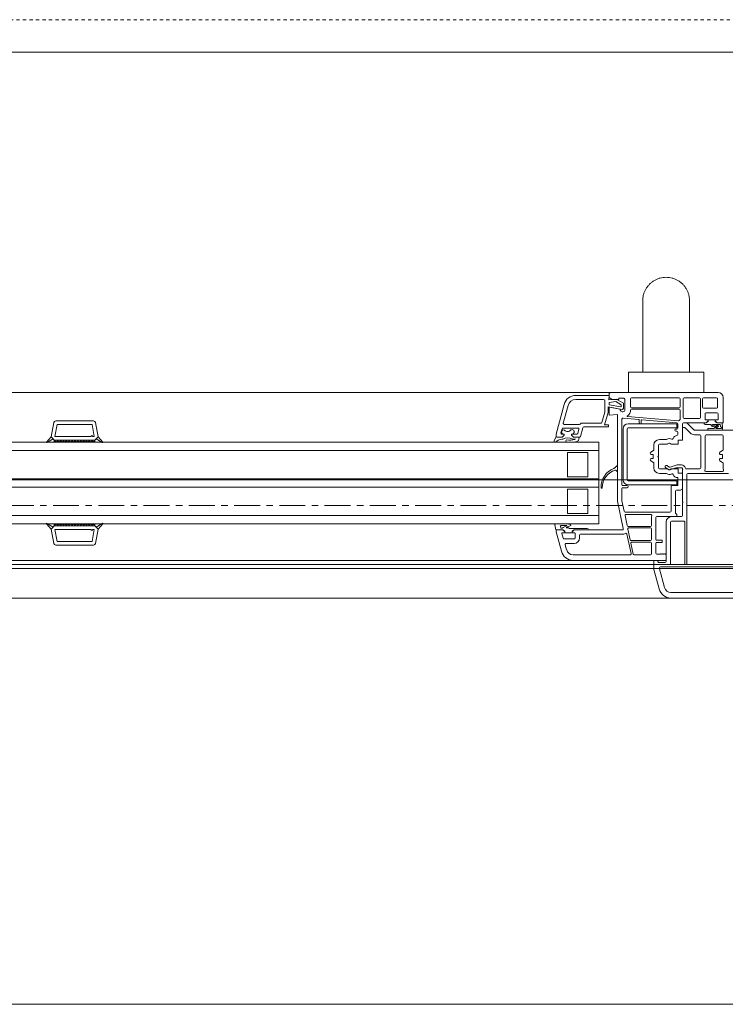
# Model space of a CAD drawing. Header units: millimetres. Extents: x -37728 to 44100, y 631619 to 691915.
# Tile 42 of 204: x -26690 to -26343, y 655036 to 655520. Entities that reach past the tile are written whole.
import ezdxf

# ---------------------------------------------------------------- set-up
doc = ezdxf.new("R2010")
doc.units = ezdxf.units.MM
doc.linetypes.add('__FK_przerywana', pattern=[0.32004, 0.16002, -0.16002])
doc.linetypes.add('Linia siatki', pattern=[2.2225, 1.27, -0.3175, 0.3175, -0.3175])
doc.layers.add('_XREF', color=7, linetype='Continuous')
for name, color, linetype, lineweight in [('A-DETL-GENF', 252, 'Continuous', 5), ('A-DETL-MBND', 252, 'Continuous', 5), ('A-GENM', 252, 'Continuous', 5), ('A-GLAZ', 252, 'Continuous', 5), ('S-GRID', 252, 'Continuous', 5)]:
    doc.layers.add(name, color=color, linetype=linetype, lineweight=lineweight)

# ---------------------------------------------------------------- blocks, each defined once
blk = doc.blocks.new('Windows_S9000-Double-Vent-Window-with-Sashbars - O3 Windows_S9000-Double-Vent-Window-with-Sashbars 2-V10-__-00_00 Przyziemie PB')
at = {"layer": 'A-DETL-GENF', "color": 252}
for p, q in [((-5.9, 6.55), (-7.531, 6.55)), ((-6.17, 6.35), (-7.531, 6.35)), ((-6.11, 5.76), (-6.11, 6.29)), ((-5.908, 6.33), (-5.9, 6.55)), ((-5.55, 6.368), (-5.908, 6.33)), ((-5.9, 6.45), (-5.9, 6.6)), ((-5.75, 6.35), (-5.9, 6.45)), ((-5.8, 6.7), (-0.55, 6.7)), ((-5.42, 6.35), (-5.75, 6.35)), ((-5.2, 6.165), (-5.55, 6.368)), ((-5.17, 6.42), (-5.42, 6.42)), ((-5.42, 6.42), (-5.42, 6.35)), ((-5.12, 6.37), (-5.17, 6.42)), ((-5.12, 5.811), (-5.12, 6.37)), ((-4.85, 5.99), (-4.85, 6.38)), ((-4.8, 6.43), (-2.46, 6.43)), ((-2.41, 6.38), (-2.41, 5.99)), ((-2.26, 5.47), (-2.26, 6.38)), ((-2.21, 6.43), (-1.46, 6.43)), ((-1.41, 6.38), (-1.41, 5.47)), ((-1.31, 6.38), (-1.31, 5.97)), ((-0.62, 6.43), (-1.26, 6.43)), ((-0.57, 5.97), (-0.57, 6.38)), ((-0.3, 6.45), (-0.3, 5.2)), ((-8.11, 6.105), (-8.5, 4.652)), ((-7.917, 6.054), (-8.148, 5.193)), ((-5.95, 5.739), (-5.95, 5.984)), ((-5.95, 5.984), (-5.259, 5.862)), ((-5.9, 6.21), (-5.577, 6.244)), ((-5.9, 6.094), (-5.9, 6.21)), ((-5.323, 5.993), (-5.9, 6.094)), ((-5.9, 5.575), (-5.9, 5.97)), ((-5.9, 5.97), (-5.355, 5.874)), ((-5.577, 6.244), (-5.3, 6.085)), ((-5.3, 6.085), (-5.3, 6.012)), ((-5.2, 5.911), (-5.2, 6.165)), ((-4.85, 5.761), (-4.85, 5.82)), ((-2.46, 5.94), (-4.8, 5.94)), ((-4.8, 5.87), (-2.46, 5.87)), ((-2.41, 5.82), (-2.41, 5.391)), ((-1.26, 5.92), (-0.62, 5.92)), ((-6.252, 5.217), (-6.113, 5.734)), ((-6.118, 5.1), (-5.953, 5.713)), ((-5.49, 5.611), (-5.9, 5.575)), ((-5.49, 1.35), (-5.49, 5.611)), ((-5.27, 2.17), (-5.27, 5.382)), ((-5.216, 5.432), (-4.438, 5.364)), ((-2.508, 5.295), (-4.994, 5.513)), ((-4.42, 5.344), (-4.42, 5.182)), ((-4.32, 5.182), (-4.32, 5.331)), ((-4.298, 5.351), (-2.566, 5.2)), ((-1.46, 5.42), (-2.21, 5.42)), ((-1.19, 5.65), (-1.19, 5.35)), ((-1.19, 5.35), (-1.04, 5.35)), ((-0.59, 5.7), (-1.14, 5.7)), ((-1.04, 5.35), (-1.04, 5.3)), ((-0.69, 5.349), (-1.04, 5.349)), ((-1.04, 5.349), (-1.04, 5.26)), ((-0.69, 5.3), (-0.69, 5.35)), ((-0.69, 5.35), (-0.54, 5.35)), ((-0.69, 5.26), (-0.69, 5.349)), ((-0.54, 5.35), (-0.54, 5.65)), ((-33.3, 4.516), (-33.176, 5.217)), ((-33.115, 4.53), (-33.011, 5.12)), ((-33.078, 5.3), (-31.222, 5.3)), ((-33.011, 5.12), (-31.289, 5.12)), ((-31.289, 5.12), (-31.185, 4.53)), ((-31, 4.516), (-31.124, 5.217)), ((-8.263, 4.713), (-8.209, 4.913)), ((-8.161, 4.95), (-7.43, 4.95)), ((-8.1, 5.13), (-7.351, 5.13)), ((-7.382, 4.887), (-7.435, 4.687)), ((-7.31, 4.537), (-7.196, 4.963)), ((-7.265, 5.18), (-6.3, 5.18)), ((-7.147, 5), (-5.93, 5)), ((-5.93, 5.1), (-6.118, 5.1)), ((-5.93, 5), (-5.93, 5.1)), ((-5.217, 2.41), (-5.217, 4.91)), ((-5.017, 4.91), (-5.017, 2.41)), ((-4.967, 5.16), (-2.567, 5.16)), ((-2.567, 4.96), (-4.967, 4.96)), ((-4.4, 5.162), (-4.34, 5.162)), ((-2.57, 4.9), (-2.62, 4.9)), ((-2.567, 5.16), (-2.567, 4.96)), ((-2.52, 5.15), (-2.52, 4.95)), ((-2.3, 5.15), (-2.3, 5.02)), ((-2.3, 5.15), (-2.3, 4.36)), ((-2.121, 5.2), (-2.25, 5.2)), ((-1.14, 5.2), (-2.25, 5.2)), ((-2.25, 4.97), (-2.196, 4.97)), ((-2.161, 4.955), (-1.907, 4.702)), ((-1.745, 4.865), (-2.051, 5.171)), ((1.1, 4.85), (-1.709, 4.85)), ((-1.141, 5.2), (-1.245, 5.2)), ((-1.185, 5.13), (-0.925, 5.13)), ((-1.069, 5.251), (-1.141, 5.2)), ((-1.04, 5.3), (-1.14, 5.2)), ((-1.004, 4.85), (-0.38, 4.85)), ((-0.756, 4.925), (-0.963, 4.92)), ((-0.803, 5.13), (-0.442, 5.13)), ((-0.59, 5.106), (-0.8, 5.08)), ((-0.785, 5.022), (-0.637, 5.04)), ((-0.618, 5.039), (-0.756, 4.925)), ((-0.59, 5.2), (-0.69, 5.3)), ((-0.59, 5.2), (-0.662, 5.251)), ((-0.647, 4.938), (-0.551, 5.018)), ((-0.413, 4.92), (-0.641, 4.92)), ((-0.345, 5.2), (-0.59, 5.2)), ((-0.3, 5.2), (-0.59, 5.2)), ((-0.442, 5.13), (-0.434, 5.033)), ((-0.326, 4.954), (-0.345, 5.2)), ((-33.531, 4.257), (-33.3, 4.516)), ((-33.208, 4.414), (-33.511, 4.232)), ((-33.149, 4.35), (-33.3, 4.516)), ((-33.3, 4.516), (-33.208, 4.414)), ((-31.35, 4.53), (-33.115, 4.53)), ((-31.3, 4.58), (-31.35, 4.53)), ((-31.25, 4.53), (-31.3, 4.58)), ((-31.185, 4.53), (-31.25, 4.53)), ((-31.15, 4.35), (-31, 4.516)), ((-31.092, 4.414), (-31, 4.516)), ((-30.789, 4.232), (-31.092, 4.414)), ((-31, 4.516), (-30.769, 4.257)), ((-8.501, 4.536), (-8.6, 4.327)), ((-8.531, 4.26), (-8.405, 4.359)), ((-8.5, 4.652), (-8.5, 4.548)), ((-8.199, 4.5), (-8.453, 4.5)), ((-8.45, 4.5), (-8.199, 4.5)), ((-8.099, 4.65), (-8.215, 4.65)), ((-8.099, 4.6), (-8.199, 4.5)), ((-8.199, 4.5), (-8.099, 4.6)), ((-8.158, 4.65), (-8.099, 4.65)), ((-8.099, 4.65), (-8.099, 4.6)), ((-8.099, 4.6), (-8.099, 4.65)), ((-7.749, 4.6), (-7.749, 4.65)), ((-7.749, 4.65), (-7.724, 4.65)), ((-7.483, 4.65), (-7.749, 4.65)), ((-7.749, 4.65), (-7.749, 4.6)), ((-7.649, 4.5), (-7.749, 4.6)), ((-7.749, 4.6), (-7.649, 4.5)), ((-7.699, 4.4), (-7.558, 4.4)), ((-7.389, 4.5), (-7.649, 4.5)), ((-7.649, 4.5), (-7.358, 4.5)), ((-7.558, 4.4), (-7.591, 4.386)), ((-3.112, 4.38), (-3.43, 4.38)), ((-2.62, 4.8), (-2.57, 4.8)), ((-2.52, 4.75), (-2.52, 4.634)), ((-2.3, 4.36), (-2.5, 4.36)), ((-2.5, 4.36), (-2.5, 4.16)), ((-1.709, 4.62), (-1.45, 4.62)), ((-1.4, 4.57), (-1.4, 2.99)), ((-1.18, 4.57), (-1.18, 2.985)), ((-0.35, 4.62), (-1.13, 4.62)), ((-0.3, 3.881), (-0.3, 4.57)), ((-57.9, 4.25), (-6.4, 4.25)), ((-33.15, 4.299), (-33.099, 4.35)), ((-33.15, 4.35), (-31.15, 4.35)), ((-33.15, 4.25), (-33.15, 4.35)), ((-33.15, 4.35), (-31.15, 4.35)), ((-31.15, 4.25), (-33.15, 4.25)), ((-33.049, 4.25), (-33.149, 4.35)), ((-32.957, 4.35), (-33.049, 4.25)), ((-32.907, 4.25), (-33.007, 4.35)), ((-32.816, 4.35), (-32.907, 4.25)), ((-32.766, 4.25), (-32.866, 4.35)), ((-32.675, 4.35), (-32.766, 4.25)), ((-32.625, 4.25), (-32.725, 4.35)), ((-32.533, 4.35), (-32.625, 4.25)), ((-32.483, 4.25), (-32.583, 4.35)), ((-32.392, 4.35), (-32.483, 4.25)), ((-32.342, 4.25), (-32.442, 4.35)), ((-32.25, 4.35), (-32.342, 4.25)), ((-32.2, 4.25), (-32.3, 4.35)), ((-32.109, 4.35), (-32.2, 4.25)), ((-32.059, 4.25), (-32.159, 4.35)), ((-31.967, 4.35), (-32.059, 4.25)), ((-31.917, 4.25), (-32.017, 4.35)), ((-31.826, 4.35), (-31.917, 4.25)), ((-31.776, 4.25), (-31.876, 4.35)), ((-31.685, 4.35), (-31.776, 4.25)), ((-31.635, 4.25), (-31.735, 4.35)), ((-31.543, 4.35), (-31.635, 4.25)), ((-31.493, 4.25), (-31.593, 4.35)), ((-31.402, 4.35), (-31.493, 4.25)), ((-31.352, 4.25), (-31.452, 4.35)), ((-31.26, 4.35), (-31.352, 4.25)), ((-31.31, 4.35), (-31.21, 4.25)), ((-31.21, 4.25), (-31.15, 4.331)), ((-31.15, 4.331), (-31.169, 4.35)), ((-31.15, 4.35), (-31.15, 4.25)), ((-7.49, 4.28), (-7.424, 4.326)), ((-6.4, 4.25), (-6.4, 0.25)), ((-3.7, 4.11), (-3.7, 3.881)), ((-3.48, 4.11), (-3.48, 3.58)), ((-3.053, 4.16), (-3.43, 4.16)), ((-2.965, 4.203), (-3.028, 4.167)), ((-2.5, 4.16), (-2.853, 4.16)), ((-57.9, 3.85), (-6.4, 3.85)), ((-7.95, 3.75), (-7.95, 2.55)), ((-6.95, 3.75), (-7.95, 3.75)), ((-6.95, 2.55), (-6.95, 3.75)), ((-3.724, 3.839), (-3.856, 3.756)), ((-3.83, 3.65), (-3.755, 3.65)), ((-3.755, 3.45), (-3.83, 3.45)), ((-3.73, 3.625), (-3.73, 3.475)), ((-3.48, 3.58), (-3.51, 3.55)), ((-3.51, 3.55), (-3.48, 3.52)), ((-3.48, 3.52), (-3.48, 2.99)), ((-0.456, 3.756), (-0.324, 3.839)), ((-0.355, 3.65), (-0.43, 3.65)), ((-0.43, 3.45), (-0.355, 3.45)), ((-0.33, 3.475), (-0.33, 3.625)), ((-5.643, 2.977), (-5.524, 3.096)), ((-5.49, 3.082), (-5.49, 2.838)), ((-3.856, 3.344), (-3.724, 3.261)), ((-3.7, 3.219), (-3.7, 2.99)), ((-3.43, 2.94), (-3.053, 2.94)), ((-3.124, 3.008), (-2.969, 2.899)), ((-2.95, 3.032), (-3.056, 3.106)), ((-3.028, 2.933), (-2.965, 2.897)), ((-2.924, 2.893), (-2.628, 2.994)), ((-2.561, 3.144), (-2.905, 3.026)), ((-2.853, 2.94), (-2.5, 2.94)), ((-2.628, 2.994), (-2.35, 2.994)), ((-2.35, 3.144), (-2.561, 3.144)), ((-2.5, 2.94), (-2.5, 2.74)), ((-2.301, 2.936), (-2.28, 2.915)), ((-2.28, 2.915), (-2.3, 2.895)), ((-1.45, 2.94), (-2.104, 2.94)), ((-0.324, 3.261), (-0.456, 3.344)), ((-0.3, 2.99), (-0.3, 3.219)), ((-57.9, 2.45), (-6.4, 2.45)), ((-7.95, 2.55), (-6.95, 2.55)), ((-5.524, 2.824), (-5.577, 2.878)), ((-3.43, 2.72), (-3.112, 2.72)), ((-2.52, 2.495), (-2.52, 2.14)), ((-2.5, 2.74), (-2.3, 2.74)), ((-2.3, 2.895), (-2.3, 1.33)), ((-2.3, 2.74), (-2.3, 2)), ((-2.08, 2.67), (-2.08, -1.709)), ((-0.03, 2.72), (-2.03, 2.72)), ((-1.151, 2.82), (-0.327, 2.82)), ((-57.9, 2.05), (-6.4, 2.05)), ((-7.95, 1.95), (-7.95, 0.75)), ((-6.95, 1.95), (-7.95, 1.95)), ((-6.95, 0.75), (-6.95, 1.95)), ((-5.27, 1.373), (-5.27, 1.97)), ((-5.02, 2.12), (-5.22, 2.12)), ((-5.22, 2.02), (-5.02, 2.02)), ((-4.967, 2.36), (-2.567, 2.36)), ((-2.567, 2.16), (-4.967, 2.16)), ((-2.86, 2.07), (-2.86, 0.87)), ((-2.54, 2.12), (-2.81, 2.12)), ((-2.567, 2.36), (-2.567, 2.16)), ((-2.64, 1.85), (-2.64, 0.792)), ((-2.4, 1.9), (-2.59, 1.9)), ((-5.205, 0.01), (-5.49, 1.35)), ((-5.161, 0.86), (-5.27, 1.373)), ((-2.3, 1.33), (-2.27, 1.3)), ((-2.27, 1.3), (-2.3, 1.27)), ((-2.3, 1.27), (-2.3, 0.65)), ((-57.9, 0.65), (-6.4, 0.65)), ((-7.95, 0.75), (-6.95, 0.75)), ((-5.116, 0.65), (-5.012, 0.16)), ((-2.91, 0.82), (-5.112, 0.82)), ((-3.854, 0.71), (-5.067, 0.71)), ((-3.82, 0.17), (-3.82, 0.568)), ((-3.6, 0.55), (-3.6, -0.515)), ((-2.569, 0.6), (-3.55, 0.6)), ((-2.35, 0.6), (-2.83, 0.6)), ((-2.625, 0.756), (-2.569, 0.7)), ((-2.569, 0.7), (-2.569, 0.6)), ((-6.4, 0.25), (-57.9, 0.25)), ((-33.531, 0.243), (-33.3, -0.016)), ((-33.208, 0.086), (-33.511, 0.268)), ((-33.149, 0.15), (-33.3, -0.016)), ((-33.3, -0.016), (-33.208, 0.086)), ((-33.15, 0.25), (-33.15, 0.15)), ((-31.15, 0.25), (-33.15, 0.25)), ((-33.15, 0.201), (-33.099, 0.15)), ((-33.15, 0.15), (-31.15, 0.15)), ((-33.15, 0.15), (-31.15, 0.15)), ((-33.049, 0.25), (-33.149, 0.15)), ((-32.957, 0.15), (-33.049, 0.25)), ((-32.907, 0.25), (-33.007, 0.15)), ((-32.816, 0.15), (-32.907, 0.25)), ((-32.766, 0.25), (-32.866, 0.15)), ((-32.675, 0.15), (-32.766, 0.25)), ((-32.625, 0.25), (-32.725, 0.15)), ((-32.533, 0.15), (-32.625, 0.25)), ((-32.483, 0.25), (-32.583, 0.15)), ((-32.392, 0.15), (-32.483, 0.25)), ((-32.342, 0.25), (-32.442, 0.15)), ((-32.25, 0.15), (-32.342, 0.25)), ((-32.2, 0.25), (-32.3, 0.15)), ((-32.109, 0.15), (-32.2, 0.25)), ((-32.059, 0.25), (-32.159, 0.15)), ((-31.967, 0.15), (-32.059, 0.25)), ((-31.917, 0.25), (-32.017, 0.15)), ((-31.826, 0.15), (-31.917, 0.25)), ((-31.776, 0.25), (-31.876, 0.15)), ((-31.685, 0.15), (-31.776, 0.25)), ((-31.635, 0.25), (-31.735, 0.15)), ((-31.543, 0.15), (-31.635, 0.25)), ((-31.493, 0.25), (-31.593, 0.15)), ((-31.402, 0.15), (-31.493, 0.25)), ((-31.352, 0.25), (-31.452, 0.15)), ((-31.26, 0.15), (-31.352, 0.25)), ((-31.31, 0.15), (-31.21, 0.25)), ((-31.21, 0.25), (-31.15, 0.169)), ((-31.15, 0.169), (-31.169, 0.15)), ((-31.15, 0.15), (-31.15, 0.25)), ((-31.15, 0.15), (-31, -0.016)), ((-30.789, 0.268), (-31.092, 0.086)), ((-31.092, 0.086), (-31, -0.016)), ((-31, -0.016), (-30.769, 0.243)), ((-8.565, 0.189), (-8.511, -0.05)), ((-8.141, 0.25), (-8.516, 0.25)), ((-8.248, 0.17), (-8.141, 0.17)), ((-7.895, 0.05), (-7.979, 0.05)), ((-7.843, 0.02), (-7.895, 0.05)), ((-6.975, 0.02), (-7.843, 0.02)), ((-4.963, 0.12), (-3.87, 0.12)), ((-4.927, 0.05), (-3.87, 0.05)), ((-3.1, 0.33), (-3.1, -1.61)), ((-2.88, 0.33), (-2.88, -1.71)), ((-2.23, 0.38), (-2.83, 0.38)), ((-2.18, -1.71), (-2.18, 0.33)), ((-33.3, -0.016), (-33.176, -0.717)), ((-31.35, -0.03), (-33.115, -0.03)), ((-33.115, -0.03), (-33.011, -0.62)), ((-31.3, -0.08), (-31.35, -0.03)), ((-31.25, -0.03), (-31.3, -0.08)), ((-31.289, -0.62), (-31.185, -0.03)), ((-31.185, -0.03), (-31.25, -0.03)), ((-31, -0.016), (-31.124, -0.717)), ((-8.511, -0.05), (-8.17, -0.05)), ((-8.5, -0.154), (-8.5, -0.1)), ((-8.245, -1.105), (-8.5, -0.154)), ((-8.45, -0.05), (-8.17, -0.05)), ((-8.222, -0.225), (-8.158, -0.463)), ((-8.07, -0.2), (-8.203, -0.2)), ((-8.17, -0.05), (-8.098, -0.101)), ((-8.17, -0.05), (-8.07, -0.15)), ((-8.07, -0.11), (-8.07, -0.199)), ((-8.07, -0.15), (-8.07, -0.2)), ((-8.07, -0.199), (-7.72, -0.199)), ((-7.72, -0.15), (-7.62, -0.05)), ((-7.72, -0.199), (-7.72, -0.11)), ((-7.72, -0.2), (-7.72, -0.15)), ((-7.59, -0.2), (-7.72, -0.2)), ((-7.619, -0.05), (-7.691, -0.101)), ((-7.62, -0.05), (-5.254, -0.05)), ((-6.915, -0.05), (-7.619, -0.05)), ((-7.57, -0.45), (-7.57, -0.22)), ((-7.35, -0.45), (-7.35, -0.32)), ((-7.3, -0.27), (-5.255, -0.27)), ((-5.026, -0.255), (-4.821, -1.22)), ((-4.863, -0.54), (-4.976, -0.01)), ((-3.82, 0), (-3.82, -0.53)), ((-33.078, -0.8), (-31.222, -0.8)), ((-33.011, -0.62), (-31.289, -0.62)), ((-8.11, -0.5), (-7.62, -0.5)), ((-7.984, -1.035), (-8.052, -0.783)), ((-8.004, -0.72), (-7.62, -0.72)), ((-4.714, -1.24), (-4.827, -0.71)), ((-3.87, -0.58), (-4.814, -0.58)), ((-4.778, -0.65), (-3.87, -0.65)), ((-3.82, -0.7), (-3.82, -1.23)), ((-3.6, -0.715), (-3.6, -1.2)), ((-3.55, -0.565), (-3.3, -0.565)), ((-3.3, -0.665), (-3.55, -0.665)), ((-3.3, -0.565), (-3.3, -0.665)), ((-4.87, -1.28), (-7.665, -1.28)), ((-3.87, -1.28), (-4.666, -1.28)), ((-3.55, -1.25), (-3.4, -1.25)), ((-3.4, -1.25), (-3.38, -1.23)), ((-3.38, -1.23), (-3.36, -1.25)), ((-3.36, -1.25), (-3.34, -1.23)), ((-3.34, -1.23), (-3.32, -1.25)), ((-3.32, -1.25), (-3.3, -1.23)), ((-3.3, -1.23), (-3.28, -1.25)), ((-3.28, -1.25), (-3.26, -1.23)), ((-3.26, -1.23), (-3.24, -1.25)), ((-3.24, -1.25), (-3.22, -1.23)), ((-3.22, -1.23), (-3.2, -1.25)), ((-3.2, -1.25), (-3.18, -1.23)), ((-3.18, -1.23), (-3.16, -1.25)), ((-3.16, -1.25), (-3.14, -1.23)), ((-3.14, -1.23), (-3.1, -1.27)), ((-3.1, -1.27), (-3.1, -1.55)), ((-3.1, -1.55), (-7.665, -1.55)), ((-3.55, -1.55), (-3.7, -1.55)), ((-3.7, -1.55), (-3.7, -1.992)), ((-3.15, -1.66), (-3.451, -1.66)), ((-3.43, -1.92), (-3.43, -1.963)), ((0.428, -1.87), (-3.38, -1.87)), ((-2.83, -1.76), (-2.23, -1.76)), ((-2.03, -1.76), (0.42, -1.76)), ((-3.7, -1.992), (-3.444, -2.955)), ((-3.43, -1.963), (-3.183, -2.885)), ((-2.864, -3.13), (0.54, -3.13)), ((-2.864, -3.4), (2.866, -3.4))]:
    blk.add_line(p, q, dxfattribs=at)
for centre, radius, start, end in [((-7.531, 5.95), 0.6, 90, 165), ((-7.531, 5.95), 0.4, 90, 165), ((-6.17, 6.29), 0.06, 0, 90), ((-5.8, 6.6), 0.1, 90, 180), ((-4.8, 6.38), 0.05, 90, 180), ((-2.46, 6.38), 0.05, 0, 90), ((-2.21, 6.38), 0.05, 90, 180), ((-1.46, 6.38), 0.05, 0, 90), ((-1.26, 6.38), 0.05, 90, 180), ((-0.62, 6.38), 0.05, 360, 90), ((-0.55, 6.45), 0.25, 360, 90), ((-5.23, 5.87), 0.125, 178.2162, 331.6424), ((-5.32, 6.012), 0.02, 260, 0), ((-5.25, 5.911), 0.05, 260, 0), ((-4.8, 5.99), 0.05, 180, 270), ((-4.8, 5.82), 0.05, 90, 180), ((-2.46, 5.99), 0.05, 270, 0), ((-2.46, 5.82), 0.05, 0, 90), ((-1.26, 5.97), 0.05, 180, 270), ((-0.62, 5.97), 0.05, 270, 360), ((-6.21, 5.76), 0.1, 345, 0), ((-6.05, 5.739), 0.1, 345, 0), ((-5.22, 5.382), 0.05, 85, 180), ((-4.993, 5.533), 0.02, 124.0712, 265), ((-5.225, 5.876), 0.395, 304.0712, 340.3944), ((-4.9, 5.761), 0.05, 340.3944, 0), ((-4.44, 5.344), 0.02, 0, 85), ((-4.3, 5.331), 0.02, 85, 180), ((-2.25, 5.15), 0.27, 131.0145, 142.4607), ((-2.46, 5.391), 0.05, 311.0145, 0), ((-2.21, 5.47), 0.05, 180, 270), ((-1.46, 5.47), 0.05, 270, 0), ((-1.14, 5.65), 0.05, 90, 180), ((-0.59, 5.65), 0.05, 360, 90), ((-33.078, 5.2), 0.1, 90, 170), ((-31.222, 5.2), 0.1, 10, 90), ((-8.138, 4.751), 0.103, 64.8309, 258.5445), ((-8.161, 4.9), 0.05, 90, 165), ((-8.1, 5.18), 0.05, 165, 270), ((-7.94, 4.996), 0.216, 224.5045, 318.3537), ((-7.721, 4.76), 0.109, 268.4079, 121.9792), ((-7.43, 4.9), 0.05, 345, 90), ((-7.351, 5.18), 0.05, 270, 330), ((-7.265, 5.13), 0.05, 90, 150), ((-7.147, 4.95), 0.05, 90, 165), ((-6.3, 5.23), 0.05, 270, 345), ((-4.967, 4.91), 0.25, 90, 180), ((-4.967, 4.91), 0.05, 90, 180), ((-4.4, 5.182), 0.02, 180, 270), ((-4.34, 5.182), 0.02, 270, 0), ((-2.62, 4.85), 0.05, 90, 270), ((-2.57, 4.95), 0.05, 270, 0), ((-2.57, 5.15), 0.05, 0, 85), ((-2.504, 5.345), 0.05, 265, 322.4607), ((-2.25, 5.15), 0.05, 90, 180), ((-2.25, 5.15), 0.05, 90, 180), ((-2.25, 5.02), 0.05, 180, 270), ((-2.196, 4.92), 0.05, 45, 90), ((-2.121, 5.1), 0.1, 45, 90), ((-1.709, 4.9), 0.05, 225, 270), ((-1.185, 5.19), 0.06, 180, 270), ((-1.04, 5.21), 0.05, 90.4543, 125.2176), ((-1.004, 4.893), 0.0425, 49.4134, 270), ((-0.925, 5.1), 0.03, 9.2336, 90), ((-0.797, 5.121), 0.1, 189.2336, 277.0491), ((-0.803, 5.105), 0.025, 90, 277.0491), ((-0.691, 5.21), 0.05, 54.7933, 89.5457), ((-0.641, 4.93), 0.01, 129.9917, 270), ((-0.641, 5.07), 0.03, 277.0491, 1.8451), ((-0.598, 5.017), 0.03, 76.6388, 133.0422), ((-0.596, 5.062), 0.02, 319.0752, 119.4087), ((-0.583, 5.057), 0.05, 309.9917, 97.0491), ((-0.394, 5.036), 0.04, 184.4585, 269.9289), ((-0.413, 4.94), 0.02, 270, 337.4126), ((-0.394, 4.969), 0.027, 296.8257, 89.9289), ((-0.371, 4.923), 0.025, 116.8257, 157.4126), ((-0.38, 4.9), 0.05, 270, 347.4904), ((-0.545, 4.937), 0.22, 347.4904, 4.4585), ((-8.453, 4.55), 0.05, 196.644, 270), ((-8.45, 4.55), 0.05, 182, 270), ((-7.995, 2.742), 1.668, 95.8112, 104.2165), ((-8.215, 4.7), 0.05, 165, 270), ((-7.933, 3.979), 0.481, 60.946, 118.7114), ((-7.981, 4.32), 0.05, 92.2776, 173.0554), ((-7.821, 5.217), 0.862, 259.1393, 285.4159), ((-7.483, 4.7), 0.05, 270, 345), ((-7.651, 4.486), 0.281, 329.3047, 358.7103), ((-7.389, 4.48), 0.02, 358.7103, 90), ((-7.358, 4.55), 0.05, 270, 345), ((-3.43, 4.11), 0.27, 90, 180), ((-3.112, 4.43), 0.05, 270, 302.4617), ((-2.94, 4.16), 0.27, 65.257, 122.4617), ((-2.806, 4.451), 0.05, 245.257, 341.5112), ((-2.55, 4.365), 0.22, 94.248, 161.5112), ((-2.57, 4.75), 0.05, 0, 90), ((-2.57, 4.634), 0.05, 274.248, 0), ((-1.709, 4.9), 0.28, 225, 270), ((-1.45, 4.57), 0.05, 0, 90), ((-1.13, 4.57), 0.05, 90, 180), ((-0.35, 4.57), 0.05, 0, 90), ((-33.519, 4.246), 0.016, 138.5402, 300.8835), ((-30.781, 4.246), 0.016, 239.1165, 41.4598), ((-8.557, 4.302), 0.0494, 150.0258, 301.1785), ((-7.971, 4.319), 0.06, 173.0554, 196.5347), ((-7.981, 4.316), 0.05, 196.5347, 261.3481), ((-7.781, 5.797), 1.544, 262.2923, 280.8695), ((-7.452, 4.367), 0.05, 304.5336, 330.296), ((-3.75, 3.881), 0.05, 302, 0), ((-3.43, 4.11), 0.05, 90, 180), ((-3.053, 4.21), 0.05, 270, 300), ((-2.94, 4.16), 0.05, 30, 120), ((-2.853, 4.21), 0.05, 210, 270), ((-0.35, 3.881), 0.05, 302, 0), ((-3.83, 3.713), 0.05, 122, 180), ((-3.83, 3.7), 0.05, 180, 270), ((-3.83, 3.4), 0.05, 90, 180), ((-3.83, 3.387), 0.05, 180, 238), ((-3.755, 3.625), 0.025, 0, 90), ((-3.755, 3.475), 0.025, 270, 0), ((-0.43, 3.713), 0.05, 122, 187.6195), ((-0.43, 3.7), 0.05, 172.3805, 270), ((-0.43, 3.4), 0.05, 90, 187.6195), ((-0.43, 3.387), 0.05, 172.3805, 238), ((-0.355, 3.625), 0.025, 0, 90), ((-0.355, 3.475), 0.025, 270, 0), ((-5.32, 2.056), 0.971, 110.55, 182.5409), ((-5.679, 3.012), 0.05, 290.55, 315), ((-5.51, 3.082), 0.02, 360, 135), ((-3.75, 3.219), 0.05, 0, 58), ((-3.43, 2.99), 0.27, 180, 270), ((-3.43, 2.99), 0.05, 180, 270), ((-3.09, 3.057), 0.06, 55, 180), ((-3.09, 3.057), 0.06, 180, 235), ((-3.053, 2.89), 0.05, 60, 90), ((-2.94, 2.94), 0.05, 240, 330), ((-2.921, 3.073), 0.05, 235, 289), ((-2.853, 2.89), 0.05, 90, 150), ((-2.35, 2.944), 0.2, 10.5149, 90), ((-2.35, 2.944), 0.05, 350.0641, 90), ((-2.104, 2.99), 0.05, 190.5149, 270), ((-1.45, 2.99), 0.05, 270, 0), ((-1.45, 2.985), 0.27, 338.9382, 0), ((-0.35, 3.219), 0.05, 0, 58), ((-0.03, 2.99), 0.27, 180, 202.0243), ((-5.343, 2.021), 0.898, 106.4755, 180.1126), ((-5.592, 2.864), 0.02, 45, 106.4755), ((-5.51, 2.838), 0.02, 225, 0), ((-3.112, 2.67), 0.05, 57.5383, 90), ((-2.94, 2.94), 0.27, 237.5383, 294.743), ((-2.94, 2.94), 0.05, 235, 289), ((-2.806, 2.649), 0.05, 18.4888, 114.743), ((-2.55, 2.735), 0.22, 198.4888, 272.388), ((-2.54, 2.495), 0.02, 0, 92.388), ((-2.03, 2.67), 0.05, 90, 180), ((-1.151, 2.87), 0.05, 158.9382, 270), ((-0.327, 2.87), 0.05, 270, 22.0243), ((-6.265, 2.017), 0.025, 187.3608, 7.3608), ((-5.22, 2.17), 0.05, 180, 270), ((-5.22, 1.97), 0.05, 90, 180), ((-4.967, 2.41), 0.25, 180, 270), ((-5.02, 2.07), 0.05, 270, 90), ((-4.967, 2.41), 0.05, 180, 270), ((-2.81, 2.07), 0.05, 90, 180), ((-2.54, 2.14), 0.02, 270, 0), ((-2.4, 2), 0.1, 270, 0), ((-2.59, 1.85), 0.05, 90, 180), ((-5.112, 0.87), 0.05, 192, 270), ((-5.067, 0.66), 0.05, 90, 192), ((-3.854, 0.66), 0.05, 340.1013, 90), ((-3.6, 0.568), 0.22, 160.1013, 180), ((-3.55, 0.55), 0.05, 90, 180), ((-2.83, 0.33), 0.27, 90, 180), ((-2.91, 0.87), 0.05, 270, 0), ((-2.59, 0.792), 0.05, 180, 225), ((-2.35, 0.65), 0.05, 270, 0), ((-33.519, 0.254), 0.016, 59.1165, 221.4598), ((-30.781, 0.254), 0.016, 318.5402, 120.8835), ((-8.516, 0.2), 0.05, 90, 192.6302), ((-8.298, 0.193), 0.055, 262.4872, 335.6849), ((-8.323, 0.108), 0.035, 342.3253, 58.9059), ((-8.516, -0.075), 0.28, 26.0256, 37.151), ((-8.228, 0.065), 0.04, 206.0256, 306.1477), ((-7.527, -0.923), 1.171, 112.1252, 125.3392), ((-8.141, -1.75), 2, 80.5386, 90), ((-8.141, -1.75), 1.92, 84.8462, 90), ((-7.979, 0.06), 0.01, 120.5908, 270), ((-7.096, -1.751), 2.025, 110.4998, 116.0245), ((-7.819, 0.183), 0.04, 289.8534, 80.5386), ((-6.975, -0.04), 0.06, 360, 90), ((-5.254, 0), 0.05, 270, 12), ((-4.963, 0.17), 0.05, 192, 270), ((-4.927, 0), 0.05, 90, 192), ((-3.87, 0.17), 0.05, 270, 360), ((-3.87, 0), 0.05, 360, 90), ((-2.83, 0.33), 0.05, 90, 180), ((-2.23, 0.33), 0.05, 359.5556, 90), ((-8.45, -0.1), 0.05, 90.1638, 180), ((-8.203, -0.22), 0.02, 90, 195), ((-8.11, -0.45), 0.05, 195, 270), ((-8.069, -0.06), 0.05, 234.7824, 269.5457), ((-7.72, -0.06), 0.05, 270.4543, 305.2176), ((-7.62, -0.45), 0.27, 270, 360), ((-7.62, -0.45), 0.05, 270, 360), ((-7.59, -0.22), 0.02, 360, 90), ((-7.3, -0.32), 0.05, 90, 180), ((-5.255, 0), 0.27, 270, 304.1212), ((-5.075, -0.265), 0.05, 12, 124.1212), ((-33.078, -0.7), 0.1, 190, 270), ((-31.222, -0.7), 0.1, 270, 350), ((-8.004, -0.77), 0.05, 90, 195), ((-4.814, -0.53), 0.05, 192, 270), ((-4.778, -0.7), 0.05, 90, 192), ((-3.87, -0.53), 0.05, 270, 360), ((-3.87, -0.7), 0.05, 360, 90), ((-3.55, -0.515), 0.05, 180, 270), ((-3.55, -0.715), 0.05, 90, 180), ((-7.665, -0.95), 0.6, 195, 270), ((-7.665, -0.95), 0.33, 195, 270), ((-4.87, -1.23), 0.05, 270, 12), ((-4.666, -1.23), 0.05, 192, 270), ((-3.87, -1.23), 0.05, 270, 0), ((-3.55, -1.2), 0.05, 180, 270), ((-3.55, -1.6), 0.05, 354.2594, 90), ((-3.451, -1.61), 0.05, 174.2594, 269.4253), ((-3.38, -1.92), 0.05, 90, 180), ((-3.15, -1.61), 0.05, 270, 0), ((-2.83, -1.71), 0.05, 180, 270), ((-2.23, -1.71), 0.05, 270, 0), ((-2.03, -1.71), 0.05, 179.3488, 270), ((-2.864, -2.8), 0.33, 195, 270), ((-2.864, -2.8), 0.6, 195, 270)]:
    blk.add_arc(centre, radius, start, end, dxfattribs=at)
at = {"layer": 'A-GENM', "color": 252}
for p, q in [((-61.125, 6.7), (-3.175, 6.7)), ((-58.917, -1.55), (-5.383, -1.55)), ((-65.217, -3.4), (65.217, -3.4))]:
    blk.add_line(p, q, dxfattribs=at)
at = {"layer": 'A-GLAZ', "color": 252}
for p, q in [((69, 23.4), (-69, 23.4)), ((-4.25, 11.2), (-4.25, 7.7)), ((-1.95, 7.7), (-1.95, 11.2)), ((-1.25, 7.7), (-4.95, 7.7)), ((-4.95, 7.7), (-4.95, 6.7)), ((-1.25, 6.7), (-1.25, 7.7)), ((-4.95, 6.7), (-1.25, 6.7)), ((-69, 2.4), (69, 2.4)), ((69, -1.75), (-69, -1.75)), ((-69, -1.95), (69, -1.95)), ((69, -23.35), (-69, -23.35))]:
    blk.add_line(p, q, dxfattribs=at)
for points, knots in [([(-3.1, 12.35), (-3.2, 12.35), (-3.351, 12.33), (-3.541, 12.265), (-3.677, 12.199), (-3.781, 12.129), (-3.859, 12.065), (-3.932, 11.997), (-4.015, 11.902), (-4.085, 11.797), (-4.132, 11.709), (-4.163, 11.64), (-4.19, 11.569), (-4.212, 11.498), (-4.229, 11.425), (-4.241, 11.35), (-4.248, 11.275), (-4.25, 11.225), (-4.25, 11.2)], [0, 0, 0, 0, 0.0833333, 0.125, 0.1666667, 0.2083333, 0.2291667, 0.25, 0.2916667, 0.3333333, 0.3541667, 0.375, 0.3958333, 0.4166667, 0.4375, 0.4583333, 0.4791667, 0.5, 0.5, 0.5, 0.5]), ([(-1.95, 11.2), (-1.95, 11.225), (-1.952, 11.275), (-1.959, 11.35), (-1.971, 11.425), (-1.988, 11.498), (-2.01, 11.569), (-2.037, 11.64), (-2.068, 11.709), (-2.103, 11.775), (-2.143, 11.839), (-2.202, 11.921), (-2.268, 11.997), (-2.341, 12.065), (-2.419, 12.129), (-2.523, 12.199), (-2.659, 12.265), (-2.849, 12.33), (-3, 12.35), (-3.1, 12.35)], [0.5, 0.5, 0.5, 0.5, 0.5208333, 0.5416667, 0.5625, 0.5833333, 0.6041667, 0.625, 0.6458333, 0.6666667, 0.6875, 0.7083333, 0.75, 0.7708333, 0.7916667, 0.8333333, 0.875, 0.9166667, 1, 1, 1, 1])]:
    blk.add_open_spline(points, degree=3, knots=knots, dxfattribs=at)
blk = doc.blocks.new('A$C4e31ac75')
at = {"layer": 'A-DETL-MBND', "linetype": '__FK_przerywana'}
blk.add_line((-23.85, 23.85), (-432.7, 23.85), dxfattribs=at)
at = {"layer": 'S-GRID', "linetype": 'Linia siatki'}
blk.add_line((-1273.082, 0), (156.703, 0), dxfattribs=at)
at = {"layer": 'A-GLAZ'}
blk.add_blockref('Windows_S9000-Double-Vent-Window-with-Sashbars - O3 Windows_S9000-Double-Vent-Window-with-Sashbars 2-V10-__-00_00 Przyziemie PB', (-219.75, -1.15), dxfattribs=at)

msp = doc.modelspace()

# ---------------------------------------------------------------- block references
at = {"layer": '_XREF', "xscale": 10, "yscale": 10, "zscale": 10}
msp.add_blockref('A$C4e31ac75', (-24143.63, 655281.12), dxfattribs=at)

doc.saveas('drawing.dxf')
